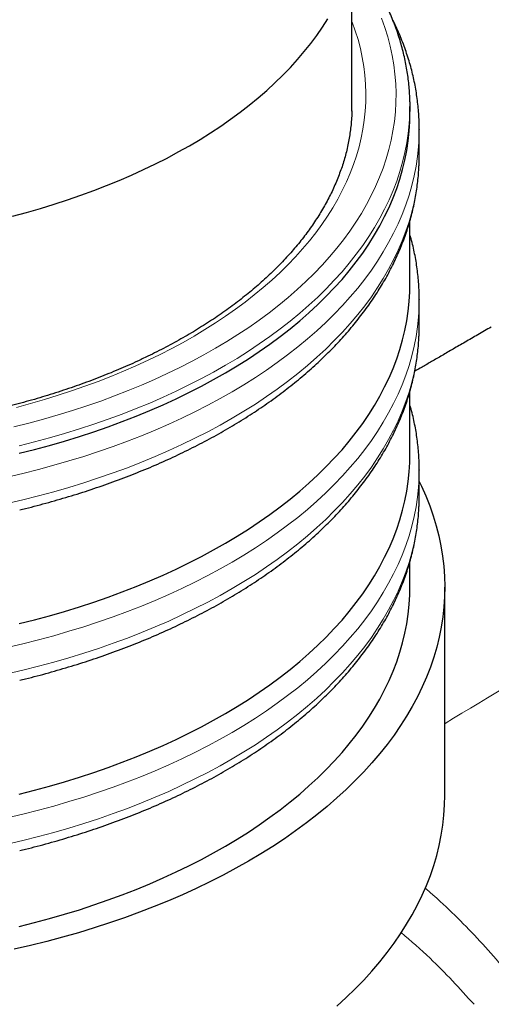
# Model space of a CAD drawing. Header units: millimetres. Extents: x 8 to 817, y 12 to 837.
# Tile 21 of 70: x 779 to 789, y 220 to 241. Entities that reach past the tile are written whole.
import ezdxf

# ---------------------------------------------------------------- set-up
doc = ezdxf.new("R2010")
doc.units = ezdxf.units.MM

msp = doc.modelspace()

# ---------------------------------------------------------------- linework, layer by layer
at = {"color": 7, "linetype": 'Continuous', "lineweight": 30}
for p, q in [((786.031, 239.19), (786.031, 242.222)), ((786.03, 239.089), (786.031, 239.19)), ((787.281, 239.027), (787.281, 239.19)), ((787.481, 238.128), (787.481, 238.7)), ((787.481, 238.7), (787.481, 238.695)), ((787.481, 238.128), (787.481, 238.132)), ((787.281, 235.352), (787.281, 236.725)), ((787.481, 234.454), (787.481, 235.026)), ((787.481, 235.026), (787.481, 235.021)), ((787.481, 234.454), (787.481, 234.458)), ((787.281, 231.678), (787.281, 233.05)), ((787.481, 230.78), (787.481, 231.351)), ((787.481, 231.351), (787.481, 231.346)), ((787.481, 230.78), (787.481, 230.783)), ((787.281, 228.82), (787.281, 229.376)), ((788.031, 224.329), (788.031, 228.82))]:
    msp.add_line(p, q, dxfattribs=at)
at = {"color": 7, "linetype": 'Continuous', "lineweight": 30, "flags": 128}
for points in [[(778.719, 236.826), (779.021, 236.907), (779.319, 236.992), (779.613, 237.081), (779.902, 237.176), (780.188, 237.274), (780.469, 237.377), (780.745, 237.484), (781.016, 237.595), (781.282, 237.71), (781.543, 237.829), (781.798, 237.952), (782.047, 238.079), (782.291, 238.209), (782.529, 238.344), (782.76, 238.481), (782.985, 238.623), (783.204, 238.767), (783.416, 238.915), (783.622, 239.066), (783.82, 239.22), (784.011, 239.377), (784.196, 239.537), (784.372, 239.699), (784.542, 239.864), (784.704, 240.032), (784.858, 240.202), (785.004, 240.374), (785.143, 240.549), (785.274, 240.725), (785.396, 240.904), (785.511, 241.084)], [(787.28, 239.289), (787.281, 239.234), (787.28, 239.079)], [(782.243, 232.886), (782.519, 233.02), (782.788, 233.157), (783.051, 233.299), (783.308, 233.445), (783.557, 233.595), (783.8, 233.748), (784.036, 233.905), (784.265, 234.066), (784.486, 234.23), (784.7, 234.397), (784.906, 234.567), (785.104, 234.741), (785.295, 234.917), (785.477, 235.096), (785.651, 235.278), (785.817, 235.462), (785.974, 235.649), (786.123, 235.839), (786.263, 236.03), (786.395, 236.223), (786.518, 236.419), (786.631, 236.616), (786.736, 236.815), (786.832, 237.015), (786.919, 237.217), (786.996, 237.42), (787.064, 237.624), (787.123, 237.829), (787.173, 238.034), (787.213, 238.241), (787.244, 238.448), (787.266, 238.655), (787.278, 238.863), (787.281, 239.027)], [(782.243, 229.211), (782.519, 229.345), (782.788, 229.483), (783.051, 229.625), (783.308, 229.771), (783.557, 229.92), (783.8, 230.074), (784.036, 230.231), (784.265, 230.391), (784.486, 230.555), (784.7, 230.722), (784.906, 230.893), (785.104, 231.066), (785.295, 231.243), (785.477, 231.422), (785.651, 231.604), (785.817, 231.788), (785.974, 231.975), (786.123, 232.164), (786.263, 232.356), (786.395, 232.549), (786.518, 232.744), (786.631, 232.941), (786.736, 233.14), (786.832, 233.341), (786.919, 233.542), (786.996, 233.745), (787.064, 233.949), (787.123, 234.154), (787.173, 234.36), (787.213, 234.567), (787.244, 234.774), (787.266, 234.981), (787.278, 235.189), (787.281, 235.352)], [(778.863, 231.71), (779.193, 231.793), (779.519, 231.881), (779.841, 231.974), (780.159, 232.072), (780.472, 232.175), (780.78, 232.282), (781.084, 232.394), (781.382, 232.51), (781.675, 232.631), (781.962, 232.756), (782.243, 232.886)], [(782.243, 225.537), (782.519, 225.671), (782.788, 225.809), (783.051, 225.951), (783.308, 226.096), (783.557, 226.246), (783.8, 226.399), (784.036, 226.556), (784.265, 226.717), (784.486, 226.881), (784.7, 227.048), (784.906, 227.218), (785.104, 227.392), (785.295, 227.568), (785.477, 227.747), (785.651, 227.929), (785.817, 228.114), (785.974, 228.301), (786.123, 228.49), (786.263, 228.681), (786.395, 228.875), (786.518, 229.07), (786.631, 229.267), (786.736, 229.466), (786.832, 229.666), (786.919, 229.868), (786.996, 230.071), (787.064, 230.275), (787.123, 230.48), (787.173, 230.686), (787.213, 230.892), (787.244, 231.099), (787.266, 231.307), (787.278, 231.514), (787.281, 231.678)], [(787.481, 231.103), (787.529, 231.002), (787.624, 230.79), (787.708, 230.576), (787.783, 230.362), (787.848, 230.146), (787.903, 229.929), (787.948, 229.711), (787.984, 229.493), (788.009, 229.274), (788.025, 229.055), (788.031, 228.836), (788.027, 228.617), (788.012, 228.398), (787.988, 228.18), (787.954, 227.961), (787.911, 227.744), (787.857, 227.527), (787.793, 227.311), (787.72, 227.096), (787.637, 226.882), (787.544, 226.669), (787.442, 226.458), (787.33, 226.249), (787.209, 226.041), (787.078, 225.835), (786.938, 225.632), (786.789, 225.43), (786.631, 225.231), (786.463, 225.034), (786.287, 224.84), (786.102, 224.649), (785.909, 224.46), (785.707, 224.275), (785.497, 224.092), (785.278, 223.913), (785.052, 223.737), (784.817, 223.565), (784.575, 223.396), (784.326, 223.231), (784.068, 223.07), (783.804, 222.913), (783.533, 222.759), (783.254, 222.61), (782.97, 222.466), (782.678, 222.325), (782.381, 222.189), (782.077, 222.058), (781.767, 221.931), (781.452, 221.809), (781.131, 221.691), (780.806, 221.579), (780.475, 221.471), (780.139, 221.369), (779.799, 221.272), (779.455, 221.18), (779.106, 221.093), (778.754, 221.011)], [(778.863, 228.036), (779.193, 228.119), (779.519, 228.207), (779.841, 228.3), (780.159, 228.398), (780.472, 228.5), (780.78, 228.607), (781.084, 228.719), (781.382, 228.836), (781.675, 228.957), (781.962, 229.082), (782.243, 229.211)], [(782.243, 222.679), (782.519, 222.813), (782.788, 222.951), (783.051, 223.093), (783.308, 223.238), (783.557, 223.388), (783.8, 223.541), (784.036, 223.698), (784.265, 223.859), (784.486, 224.023), (784.7, 224.19), (784.906, 224.36), (785.104, 224.534), (785.295, 224.71), (785.477, 224.889), (785.651, 225.071), (785.817, 225.256), (785.974, 225.443), (786.123, 225.632), (786.263, 225.823), (786.395, 226.017), (786.518, 226.212), (786.631, 226.409), (786.736, 226.608), (786.832, 226.808), (786.919, 227.01), (786.996, 227.213), (787.064, 227.417), (787.123, 227.622), (787.173, 227.828), (787.213, 228.034), (787.244, 228.241), (787.266, 228.449), (787.278, 228.656), (787.281, 228.82)], [(778.863, 224.361), (779.193, 224.444), (779.519, 224.532), (779.841, 224.625), (780.159, 224.723), (780.472, 224.826), (780.78, 224.933), (781.084, 225.045), (781.382, 225.161), (781.675, 225.282), (781.962, 225.407), (782.243, 225.537)], [(785.707, 219.784), (785.909, 219.969), (786.102, 220.158), (786.287, 220.349), (786.463, 220.543), (786.631, 220.74), (786.789, 220.939), (786.938, 221.141), (787.078, 221.345), (787.209, 221.55), (787.33, 221.758), (787.442, 221.967), (787.544, 222.178), (787.637, 222.391), (787.72, 222.605), (787.793, 222.82), (787.857, 223.036), (787.911, 223.253), (787.954, 223.47), (787.988, 223.689), (788.012, 223.907), (788.027, 224.126), (788.031, 224.329)], [(778.863, 221.503), (779.193, 221.587), (779.519, 221.675), (779.841, 221.768), (780.159, 221.865), (780.472, 221.968), (780.78, 222.075), (781.084, 222.187), (781.382, 222.303), (781.675, 222.424), (781.962, 222.55), (782.243, 222.679)]]:
    msp.add_lwpolyline(points, dxfattribs=at)
at = {"color": 252, "linetype": 'Continuous', "lineweight": 0, "flags": 128}
for points in [[(782.053, 233.428), (782.323, 233.559), (782.586, 233.694), (782.843, 233.833), (783.094, 233.975), (783.339, 234.122), (783.576, 234.272), (783.807, 234.425), (784.03, 234.582), (784.247, 234.743), (784.456, 234.906), (784.658, 235.073), (784.852, 235.242), (785.038, 235.415), (785.216, 235.59), (785.387, 235.768), (785.549, 235.949), (785.703, 236.131), (785.848, 236.316), (785.986, 236.504), (786.114, 236.693), (786.234, 236.884), (786.346, 237.077), (786.448, 237.271), (786.542, 237.467), (786.627, 237.664), (786.702, 237.863), (786.769, 238.063), (786.827, 238.263), (786.875, 238.464), (786.915, 238.666), (786.945, 238.869), (786.966, 239.072), (786.978, 239.275), (786.981, 239.478), (786.974, 239.681), (786.958, 239.885), (786.933, 240.087), (786.899, 240.29), (786.856, 240.491), (786.803, 240.692), (786.742, 240.892), (786.671, 241.092)], [(786.031, 241.025), (786.036, 241.012), (786.103, 240.822), (786.162, 240.632), (786.212, 240.44), (786.253, 240.248), (786.286, 240.056), (786.309, 239.863), (786.324, 239.67), (786.331, 239.476), (786.328, 239.283), (786.317, 239.089), (786.297, 238.896), (786.268, 238.704), (786.23, 238.511), (786.184, 238.32), (786.129, 238.129), (786.066, 237.939), (785.994, 237.75), (785.913, 237.562), (785.824, 237.376), (785.726, 237.191), (785.62, 237.007), (785.506, 236.825), (785.384, 236.645), (785.253, 236.467), (785.114, 236.291), (784.968, 236.117), (784.814, 235.945), (784.651, 235.776), (784.482, 235.609), (784.305, 235.445), (784.12, 235.284), (783.928, 235.125), (783.729, 234.969), (783.523, 234.817), (783.31, 234.667), (783.091, 234.521), (782.865, 234.378), (782.632, 234.239), (782.393, 234.103), (782.149, 233.971), (781.898, 233.843), (781.641, 233.718)], [(787.28, 239.079), (787.278, 239.026), (787.266, 238.819), (787.244, 238.611), (787.213, 238.404), (787.173, 238.198), (787.123, 237.992), (787.064, 237.787), (786.996, 237.583), (786.919, 237.38), (786.832, 237.178), (786.736, 236.978), (786.631, 236.779), (786.518, 236.582), (786.395, 236.387), (786.263, 236.193), (786.123, 236.002), (785.974, 235.813), (785.817, 235.626), (785.651, 235.441), (785.477, 235.259), (785.295, 235.08), (785.104, 234.904), (784.906, 234.731), (784.7, 234.56), (784.486, 234.393), (784.265, 234.229), (784.036, 234.069), (783.8, 233.912), (783.557, 233.758), (783.308, 233.609), (783.051, 233.463), (782.788, 233.321), (782.519, 233.183), (782.243, 233.049)], [(787.481, 238.695), (787.478, 238.534), (787.466, 238.323), (787.444, 238.113), (787.412, 237.903), (787.371, 237.693), (787.321, 237.485), (787.261, 237.277), (787.192, 237.07), (787.113, 236.864), (787.025, 236.659), (786.928, 236.456), (786.822, 236.254), (786.706, 236.054), (786.582, 235.856), (786.449, 235.66), (786.306, 235.466), (786.155, 235.274), (785.996, 235.084), (785.827, 234.897), (785.651, 234.712), (785.466, 234.531), (785.272, 234.352), (785.071, 234.176), (784.862, 234.003), (784.645, 233.833), (784.421, 233.667), (784.189, 233.504), (783.95, 233.345), (783.703, 233.189), (783.45, 233.037), (783.19, 232.889), (782.923, 232.746), (782.65, 232.606), (782.37, 232.47)], [(778.603, 230.626), (778.941, 230.706), (779.276, 230.79), (779.607, 230.879), (779.933, 230.974), (780.255, 231.073), (780.573, 231.177), (780.886, 231.286), (781.194, 231.399), (781.496, 231.517), (781.793, 231.64), (782.085, 231.767), (782.37, 231.898), (782.65, 232.034), (782.923, 232.174), (783.19, 232.318), (783.45, 232.466), (783.703, 232.618), (783.95, 232.773), (784.189, 232.933), (784.421, 233.095), (784.645, 233.262), (784.862, 233.431), (785.071, 233.604), (785.272, 233.78), (785.466, 233.959), (785.651, 234.141), (785.827, 234.325), (785.996, 234.512), (786.155, 234.702), (786.306, 234.894), (786.449, 235.088), (786.582, 235.284), (786.706, 235.483), (786.822, 235.683), (786.928, 235.884), (787.025, 236.088), (787.113, 236.292), (787.192, 236.498), (787.261, 236.705), (787.321, 236.913), (787.371, 237.122), (787.412, 237.331), (787.444, 237.541), (787.466, 237.752), (787.478, 237.963), (787.481, 238.128)], [(787.481, 235.021), (787.478, 234.86), (787.466, 234.649), (787.444, 234.439), (787.412, 234.228), (787.371, 234.019), (787.321, 233.81), (787.261, 233.602), (787.192, 233.395), (787.113, 233.189), (787.025, 232.985), (786.928, 232.781), (786.822, 232.58), (786.706, 232.38), (786.582, 232.182), (786.449, 231.985), (786.306, 231.791), (786.155, 231.599), (785.996, 231.41), (785.827, 231.222), (785.651, 231.038), (785.466, 230.856), (785.272, 230.677), (785.071, 230.501), (784.862, 230.328), (784.645, 230.159), (784.421, 229.993), (784.189, 229.83), (783.95, 229.67), (783.703, 229.515), (783.45, 229.363), (783.19, 229.215), (782.923, 229.071), (782.65, 228.931), (782.37, 228.795)], [(778.603, 226.952), (778.941, 227.031), (779.276, 227.115), (779.607, 227.205), (779.933, 227.299), (780.255, 227.398), (780.573, 227.502), (780.886, 227.611), (781.194, 227.725), (781.496, 227.843), (781.793, 227.965), (782.085, 228.092), (782.37, 228.224), (782.65, 228.36), (782.923, 228.499), (783.19, 228.643), (783.45, 228.791), (783.703, 228.943), (783.95, 229.099), (784.189, 229.258), (784.421, 229.421), (784.645, 229.587), (784.862, 229.757), (785.071, 229.93), (785.272, 230.106), (785.466, 230.285), (785.651, 230.466), (785.827, 230.651), (785.996, 230.838), (786.155, 231.028), (786.306, 231.22), (786.449, 231.414), (786.582, 231.61), (786.706, 231.808), (786.822, 232.008), (786.928, 232.21), (787.025, 232.413), (787.113, 232.618), (787.192, 232.824), (787.261, 233.031), (787.321, 233.239), (787.371, 233.447), (787.412, 233.657), (787.444, 233.867), (787.466, 234.077), (787.478, 234.288), (787.481, 234.454)], [(781.641, 233.718), (781.379, 233.598), (781.112, 233.481), (780.84, 233.369), (780.562, 233.26), (780.28, 233.156), (779.993, 233.056), (779.701, 232.961), (779.405, 232.87), (779.106, 232.783), (778.802, 232.701)], [(778.747, 232.278), (779.07, 232.359), (779.389, 232.446), (779.704, 232.536), (780.014, 232.632), (780.321, 232.732), (780.622, 232.837), (780.919, 232.947), (781.211, 233.061), (781.497, 233.179), (781.778, 233.301), (782.053, 233.428)], [(782.243, 233.049), (781.962, 232.92), (781.675, 232.794), (781.382, 232.673), (781.084, 232.557), (780.78, 232.445), (780.472, 232.338), (780.159, 232.235), (779.841, 232.138), (779.519, 232.045), (779.193, 231.957), (778.863, 231.874)], [(782.37, 232.47), (782.085, 232.338), (781.793, 232.211), (781.496, 232.089), (781.194, 231.971), (780.886, 231.857), (780.573, 231.748), (780.255, 231.644), (779.933, 231.545), (779.607, 231.451), (779.276, 231.361), (778.941, 231.277), (778.603, 231.198)], [(787.481, 231.346), (787.478, 231.185), (787.466, 230.975), (787.444, 230.764), (787.412, 230.554), (787.371, 230.345), (787.321, 230.136), (787.261, 229.928), (787.192, 229.721), (787.113, 229.515), (787.025, 229.31), (786.928, 229.107), (786.822, 228.905), (786.706, 228.705), (786.582, 228.507), (786.449, 228.311), (786.306, 228.117), (786.155, 227.925), (785.996, 227.735), (785.827, 227.548), (785.651, 227.364), (785.466, 227.182), (785.272, 227.003), (785.071, 226.827), (784.862, 226.654), (784.645, 226.484), (784.421, 226.318), (784.189, 226.155), (783.95, 225.996), (783.703, 225.84), (783.45, 225.689), (783.19, 225.541), (782.923, 225.397), (782.65, 225.257), (782.37, 225.121)], [(778.603, 223.278), (778.941, 223.357), (779.276, 223.441), (779.607, 223.53), (779.933, 223.625), (780.255, 223.724), (780.573, 223.828), (780.886, 223.937), (781.194, 224.05), (781.496, 224.168), (781.793, 224.291), (782.085, 224.418), (782.37, 224.549), (782.65, 224.685), (782.923, 224.825), (783.19, 224.969), (783.45, 225.117), (783.703, 225.269), (783.95, 225.424), (784.189, 225.584), (784.421, 225.747), (784.645, 225.913), (784.862, 226.082), (785.071, 226.255), (785.272, 226.431), (785.466, 226.61), (785.651, 226.792), (785.827, 226.976), (785.996, 227.164), (786.155, 227.353), (786.306, 227.545), (786.449, 227.739), (786.582, 227.936), (786.706, 228.134), (786.822, 228.334), (786.928, 228.535), (787.025, 228.739), (787.113, 228.943), (787.192, 229.149), (787.261, 229.356), (787.321, 229.564), (787.371, 229.773), (787.412, 229.982), (787.444, 230.193), (787.466, 230.403), (787.478, 230.614), (787.481, 230.78)], [(782.37, 228.795), (782.085, 228.664), (781.793, 228.537), (781.496, 228.414), (781.194, 228.296), (780.886, 228.183), (780.573, 228.074), (780.255, 227.97), (779.933, 227.871), (779.607, 227.776), (779.276, 227.687), (778.941, 227.603), (778.603, 227.524)], [(782.37, 225.121), (782.085, 224.99), (781.793, 224.863), (781.496, 224.74), (781.194, 224.622), (780.886, 224.508), (780.573, 224.399), (780.255, 224.295), (779.933, 224.196), (779.607, 224.102), (779.276, 224.013), (778.941, 223.928), (778.603, 223.849)]]:
    msp.add_lwpolyline(points, dxfattribs=at)
at = {"color": 7, "linetype": 'Continuous', "lineweight": 30}
for points, knots in [([(787.28, 239.293), (787.28, 239.295), (787.279, 239.351), (787.274, 239.461), (787.262, 239.621), (787.245, 239.781), (787.223, 239.941), (787.195, 240.1), (787.162, 240.259), (787.123, 240.418), (787.079, 240.576), (787.03, 240.733), (786.976, 240.89), (786.916, 241.047), (786.851, 241.203), (786.781, 241.358), (786.705, 241.512), (786.625, 241.665), (786.539, 241.817), (786.448, 241.969), (786.351, 242.119), (786.25, 242.268), (786.166, 242.385), (786.115, 242.453), (786.1, 242.472)], [0, 0, 0, 0, 0.002366, 0.050972, 0.099581, 0.148201, 0.196837, 0.245499, 0.294191, 0.342919, 0.391689, 0.440506, 0.489372, 0.53829, 0.587264, 0.636293, 0.685379, 0.734521, 0.783719, 0.832971, 0.882275, 0.931629, 0.981031, 1, 1, 1, 1]), ([(787.48, 238.695), (787.48, 238.713), (787.481, 238.786), (787.477, 238.914), (787.468, 239.077), (787.452, 239.24), (787.432, 239.403), (787.406, 239.566), (787.375, 239.729), (787.339, 239.891), (787.297, 240.052), (787.25, 240.214), (787.197, 240.374), (787.14, 240.534), (787.077, 240.694), (787.008, 240.852), (786.954, 240.969), (786.922, 241.033), (786.916, 241.045)], [0, 0, 0, 0, 0.023148, 0.091454, 0.159761, 0.228083, 0.296435, 0.364833, 0.433289, 0.501816, 0.570426, 0.639129, 0.707935, 0.776851, 0.845883, 0.915035, 0.98431, 1, 1, 1, 1]), ([(781.513, 233.745), (781.478, 233.728), (781.377, 233.681), (781.207, 233.604), (781.001, 233.514), (780.792, 233.427), (780.58, 233.343), (780.365, 233.261), (780.147, 233.182), (779.926, 233.105), (779.703, 233.031), (779.476, 232.959), (779.247, 232.89), (779.016, 232.824), (778.782, 232.761), (778.546, 232.7), (778.308, 232.642), (778.067, 232.587), (777.825, 232.535), (777.581, 232.485), (777.335, 232.439), (777.087, 232.395), (776.838, 232.355), (776.588, 232.317), (776.336, 232.282), (776.083, 232.251), (775.828, 232.222), (775.573, 232.196), (775.317, 232.173), (775.06, 232.154), (774.803, 232.137), (774.545, 232.124), (774.286, 232.113), (774.027, 232.106), (773.768, 232.101), (773.509, 232.1), (773.25, 232.102), (772.99, 232.107), (772.732, 232.115), (772.473, 232.126), (772.215, 232.14), (771.958, 232.157), (771.701, 232.177), (771.445, 232.2), (771.19, 232.227), (770.936, 232.256), (770.683, 232.288), (770.431, 232.323), (770.181, 232.361), (769.932, 232.403), (769.685, 232.447), (769.439, 232.494), (769.195, 232.544), (768.953, 232.596), (768.713, 232.652), (768.475, 232.71), (768.239, 232.771), (768.006, 232.835), (767.775, 232.902), (767.546, 232.971), (767.321, 233.043), (767.097, 233.118), (766.877, 233.195), (766.659, 233.275), (766.445, 233.357), (766.233, 233.442), (766.025, 233.53), (765.82, 233.619), (765.618, 233.711), (765.42, 233.805), (765.225, 233.902), (765.034, 234.001), (764.847, 234.102), (764.663, 234.205), (764.483, 234.31), (764.307, 234.417), (764.135, 234.527), (763.967, 234.638), (763.803, 234.751), (763.644, 234.866), (763.488, 234.982), (763.337, 235.101), (763.19, 235.221), (763.048, 235.342), (762.91, 235.465), (762.777, 235.59), (762.648, 235.716), (762.524, 235.844), (762.405, 235.973), (762.29, 236.103), (762.18, 236.234), (762.075, 236.367), (761.974, 236.501), (761.879, 236.635), (761.789, 236.771), (761.703, 236.908), (761.622, 237.046), (761.547, 237.185), (761.476, 237.324), (761.411, 237.464), (761.35, 237.605), (761.295, 237.747), (761.245, 237.89), (761.2, 238.033), (761.16, 238.176), (761.126, 238.321), (761.096, 238.465), (761.072, 238.61), (761.054, 238.755), (761.041, 238.901), (761.034, 239.016), (761.033, 239.083), (761.032, 239.101)], [0, 0, 0, 0, 0.004806, 0.013955, 0.023105, 0.032256, 0.041408, 0.050561, 0.059716, 0.068872, 0.078029, 0.087187, 0.096346, 0.105506, 0.114668, 0.12383, 0.132993, 0.142158, 0.151323, 0.16049, 0.169657, 0.178825, 0.187993, 0.197163, 0.206333, 0.215503, 0.224674, 0.233846, 0.243018, 0.252191, 0.261364, 0.270537, 0.27971, 0.288884, 0.298057, 0.307231, 0.316405, 0.325579, 0.334752, 0.343926, 0.353099, 0.362272, 0.371445, 0.380617, 0.389789, 0.39896, 0.408131, 0.417302, 0.426471, 0.43564, 0.444809, 0.453976, 0.463143, 0.472309, 0.481473, 0.490637, 0.4998, 0.508962, 0.518123, 0.527282, 0.536441, 0.545598, 0.554754, 0.563908, 0.573062, 0.582214, 0.591365, 0.600514, 0.609663, 0.61881, 0.627956, 0.637101, 0.646244, 0.655387, 0.664529, 0.67367, 0.682811, 0.691951, 0.701091, 0.710231, 0.719372, 0.728513, 0.737655, 0.746798, 0.755943, 0.76509, 0.77424, 0.783393, 0.79255, 0.801712, 0.810879, 0.820053, 0.829234, 0.838423, 0.84762, 0.856827, 0.866045, 0.875275, 0.884517, 0.893772, 0.90304, 0.912323, 0.921621, 0.930933, 0.94026, 0.949601, 0.958955, 0.968322, 0.9777, 0.987087, 0.996481, 1, 1, 1, 1]), ([(786.029, 239.093), (786.029, 239.079), (786.028, 239.017), (786.021, 238.906), (786.008, 238.76), (785.99, 238.614), (785.966, 238.469), (785.937, 238.324), (785.902, 238.179), (785.863, 238.035), (785.818, 237.892), (785.767, 237.749), (785.712, 237.606), (785.651, 237.465), (785.586, 237.324), (785.515, 237.184), (785.439, 237.045), (785.358, 236.907), (785.272, 236.77), (785.181, 236.633), (785.086, 236.498), (784.985, 236.364), (784.88, 236.231), (784.769, 236.1), (784.654, 235.969), (784.535, 235.84), (784.41, 235.713), (784.281, 235.587), (784.148, 235.462), (784.009, 235.338), (783.867, 235.217), (783.72, 235.097), (783.568, 234.978), (783.413, 234.862), (783.253, 234.747), (783.089, 234.634), (782.921, 234.523), (782.748, 234.414), (782.572, 234.306), (782.392, 234.201), (782.208, 234.098), (782.021, 233.997), (781.829, 233.899), (781.66, 233.815), (781.554, 233.764), (781.513, 233.745)], [0, 0, 0, 0, 0.007006, 0.031328, 0.055643, 0.079946, 0.10423, 0.128491, 0.152725, 0.176928, 0.201096, 0.225229, 0.249324, 0.273382, 0.297403, 0.321387, 0.345335, 0.36925, 0.393133, 0.416987, 0.440813, 0.464613, 0.488391, 0.512149, 0.535888, 0.559611, 0.583319, 0.607016, 0.630702, 0.65438, 0.67805, 0.701714, 0.725374, 0.74903, 0.772683, 0.796335, 0.819986, 0.843637, 0.867288, 0.89094, 0.914593, 0.938247, 0.961904, 0.985563, 1, 1, 1, 1]), ([(778.875, 230.489), (778.916, 230.498), (779.042, 230.529), (779.25, 230.583), (779.498, 230.65), (779.745, 230.72), (779.989, 230.793), (780.231, 230.869), (780.47, 230.948), (780.707, 231.03), (780.941, 231.114), (781.172, 231.201), (781.4, 231.291), (781.626, 231.383), (781.848, 231.478), (782.067, 231.576), (782.283, 231.676), (782.495, 231.779), (782.704, 231.885), (782.91, 231.992), (783.112, 232.103), (783.31, 232.215), (783.505, 232.33), (783.696, 232.448), (783.883, 232.567), (784.066, 232.689), (784.244, 232.813), (784.419, 232.94), (784.59, 233.068), (784.756, 233.198), (784.918, 233.331), (785.076, 233.465), (785.229, 233.602), (785.377, 233.74), (785.521, 233.88), (785.66, 234.022), (785.794, 234.165), (785.924, 234.31), (786.049, 234.457), (786.169, 234.605), (786.283, 234.755), (786.393, 234.906), (786.498, 235.058), (786.597, 235.212), (786.692, 235.367), (786.781, 235.522), (786.865, 235.679), (786.943, 235.837), (787.017, 235.995), (787.085, 236.155), (787.147, 236.315), (787.205, 236.476), (787.256, 236.637), (787.303, 236.799), (787.344, 236.961), (787.38, 237.124), (787.41, 237.286), (787.435, 237.45), (787.455, 237.613), (787.469, 237.777), (787.478, 237.94), (787.481, 238.059), (787.481, 238.123), (787.48, 238.132)], [0, 0, 0, 0, 0.008229, 0.025098, 0.04197, 0.058845, 0.075723, 0.092604, 0.109488, 0.126375, 0.143266, 0.16016, 0.177057, 0.193957, 0.210861, 0.227768, 0.244678, 0.261591, 0.278507, 0.295426, 0.312347, 0.329271, 0.346196, 0.363122, 0.38005, 0.396978, 0.413905, 0.430832, 0.447756, 0.464677, 0.481595, 0.498508, 0.515414, 0.532313, 0.549203, 0.566083, 0.582951, 0.599805, 0.616644, 0.633465, 0.650268, 0.66705, 0.68381, 0.700545, 0.717255, 0.733939, 0.750594, 0.76722, 0.783816, 0.800382, 0.816918, 0.833424, 0.8499, 0.866348, 0.88277, 0.899167, 0.91554, 0.931894, 0.948229, 0.964551, 0.980861, 0.997164, 1, 1, 1, 1]), ([(787.48, 235.02), (787.48, 235.039), (787.481, 235.112), (787.477, 235.239), (787.468, 235.403), (787.452, 235.566), (787.432, 235.729), (787.406, 235.892), (787.375, 236.054), (787.338, 236.216), (787.307, 236.341), (787.286, 236.412), (787.281, 236.43)], [0, 0, 0, 0, 0.039068, 0.154352, 0.269637, 0.384947, 0.500309, 0.615747, 0.731283, 0.84694, 0.962737, 1, 1, 1, 1]), ([(778.875, 226.814), (778.916, 226.824), (779.042, 226.854), (779.25, 226.908), (779.498, 226.976), (779.745, 227.046), (779.989, 227.119), (780.231, 227.195), (780.47, 227.274), (780.707, 227.355), (780.941, 227.44), (781.172, 227.527), (781.4, 227.616), (781.626, 227.709), (781.848, 227.804), (782.067, 227.902), (782.283, 228.002), (782.495, 228.105), (782.704, 228.21), (782.91, 228.318), (783.112, 228.428), (783.31, 228.541), (783.505, 228.656), (783.696, 228.773), (783.883, 228.893), (784.066, 229.015), (784.244, 229.139), (784.419, 229.265), (784.59, 229.394), (784.756, 229.524), (784.918, 229.656), (785.076, 229.791), (785.229, 229.927), (785.377, 230.066), (785.521, 230.206), (785.66, 230.347), (785.794, 230.491), (785.924, 230.636), (786.049, 230.783), (786.169, 230.931), (786.283, 231.081), (786.393, 231.232), (786.498, 231.384), (786.597, 231.537), (786.692, 231.692), (786.781, 231.848), (786.865, 232.005), (786.943, 232.162), (787.017, 232.321), (787.085, 232.48), (787.147, 232.64), (787.205, 232.801), (787.256, 232.962), (787.303, 233.124), (787.344, 233.286), (787.38, 233.449), (787.41, 233.612), (787.435, 233.775), (787.455, 233.939), (787.469, 234.102), (787.478, 234.266), (787.481, 234.384), (787.481, 234.448), (787.48, 234.458)], [0, 0, 0, 0, 0.008229, 0.025098, 0.04197, 0.058845, 0.075723, 0.092604, 0.109488, 0.126375, 0.143266, 0.16016, 0.177057, 0.193957, 0.210861, 0.227768, 0.244678, 0.261591, 0.278507, 0.295426, 0.312347, 0.329271, 0.346196, 0.363122, 0.38005, 0.396978, 0.413905, 0.430832, 0.447756, 0.464677, 0.481595, 0.498508, 0.515414, 0.532313, 0.549203, 0.566083, 0.582951, 0.599805, 0.616644, 0.633465, 0.650268, 0.66705, 0.68381, 0.700545, 0.717255, 0.733939, 0.750594, 0.76722, 0.783816, 0.800382, 0.816918, 0.833424, 0.8499, 0.866348, 0.88277, 0.899167, 0.91554, 0.931894, 0.948229, 0.964551, 0.980861, 0.997164, 1, 1, 1, 1]), ([(789.032, 234.433), (788.936, 234.377), (788.748, 234.269), (788.474, 234.11), (788.217, 233.962), (787.977, 233.822), (787.753, 233.692), (787.558, 233.578), (787.437, 233.508), (787.384, 233.478)], [0, 0, 0, 0, 0.175914, 0.341801, 0.497663, 0.643499, 0.779308, 0.90509, 1, 1, 1, 1]), ([(787.48, 231.346), (787.48, 231.364), (787.481, 231.437), (787.477, 231.565), (787.468, 231.728), (787.452, 231.892), (787.432, 232.055), (787.406, 232.217), (787.375, 232.38), (787.338, 232.542), (787.307, 232.667), (787.286, 232.738), (787.281, 232.755)], [0, 0, 0, 0, 0.0390684, 0.1543516, 0.2696365, 0.3849474, 0.5003094, 0.615747, 0.7312835, 0.8469403, 0.9627373, 1, 1, 1, 1]), ([(778.875, 223.14), (778.916, 223.15), (779.042, 223.18), (779.25, 223.234), (779.498, 223.301), (779.745, 223.371), (779.989, 223.445), (780.231, 223.521), (780.47, 223.599), (780.707, 223.681), (780.941, 223.765), (781.172, 223.852), (781.4, 223.942), (781.626, 224.034), (781.848, 224.13), (782.067, 224.227), (782.283, 224.327), (782.495, 224.43), (782.704, 224.536), (782.91, 224.643), (783.112, 224.754), (783.31, 224.866), (783.505, 224.981), (783.696, 225.099), (783.883, 225.218), (784.066, 225.34), (784.244, 225.464), (784.419, 225.591), (784.59, 225.719), (784.756, 225.85), (784.918, 225.982), (785.076, 226.117), (785.229, 226.253), (785.377, 226.391), (785.521, 226.531), (785.66, 226.673), (785.794, 226.816), (785.924, 226.962), (786.049, 227.108), (786.169, 227.257), (786.283, 227.406), (786.393, 227.557), (786.498, 227.709), (786.597, 227.863), (786.692, 228.018), (786.781, 228.173), (786.865, 228.33), (786.943, 228.488), (787.017, 228.647), (787.085, 228.806), (787.147, 228.966), (787.205, 229.127), (787.256, 229.288), (787.303, 229.45), (787.344, 229.612), (787.38, 229.775), (787.41, 229.938), (787.435, 230.101), (787.455, 230.264), (787.469, 230.428), (787.478, 230.591), (787.481, 230.71), (787.481, 230.774), (787.48, 230.783)], [0, 0, 0, 0, 0.008229, 0.025098, 0.04197, 0.058845, 0.075723, 0.092604, 0.109488, 0.126375, 0.143266, 0.16016, 0.177057, 0.193957, 0.210861, 0.227768, 0.244678, 0.261591, 0.278507, 0.295426, 0.312347, 0.329271, 0.346196, 0.363122, 0.38005, 0.396978, 0.413905, 0.430832, 0.447756, 0.464677, 0.481595, 0.498508, 0.515414, 0.532313, 0.549203, 0.566083, 0.582951, 0.599805, 0.616644, 0.633465, 0.650268, 0.66705, 0.68381, 0.700545, 0.717255, 0.733939, 0.750594, 0.76722, 0.783816, 0.800382, 0.816918, 0.833424, 0.8499, 0.866348, 0.88277, 0.899167, 0.91554, 0.931894, 0.948229, 0.964551, 0.980861, 0.997164, 1, 1, 1, 1])]:
    msp.add_open_spline(points, degree=3, knots=knots, dxfattribs=at)
at = {"color": 252, "linetype": 'Continuous', "lineweight": 0}
for points, knots in [([(788.031, 225.882), (788.033, 225.883), (789.007, 226.469), (790.955, 227.627), (794.048, 229.457), (797.314, 231.373), (799.608, 232.702), (800.754, 233.367)], [0, 0, 0, 0, 0.000397, 0.229826, 0.459249, 0.729631, 1, 1, 1, 1]), ([(789.252, 220.663), (789.099, 220.84), (788.793, 221.193), (788.308, 221.689), (787.913, 222.07), (787.676, 222.275), (787.61, 222.331)], [0, 0, 0, 0, 0.295858, 0.591723, 0.88737, 1, 1, 1, 1]), ([(787.094, 221.371), (787.303, 221.19), (787.854, 220.715), (788.353, 220.165), (788.661, 219.825)], [0, 0, 0, 0, 0.380914, 1, 1, 1, 1])]:
    msp.add_open_spline(points, degree=3, knots=knots, dxfattribs=at)

doc.saveas('drawing.dxf')
